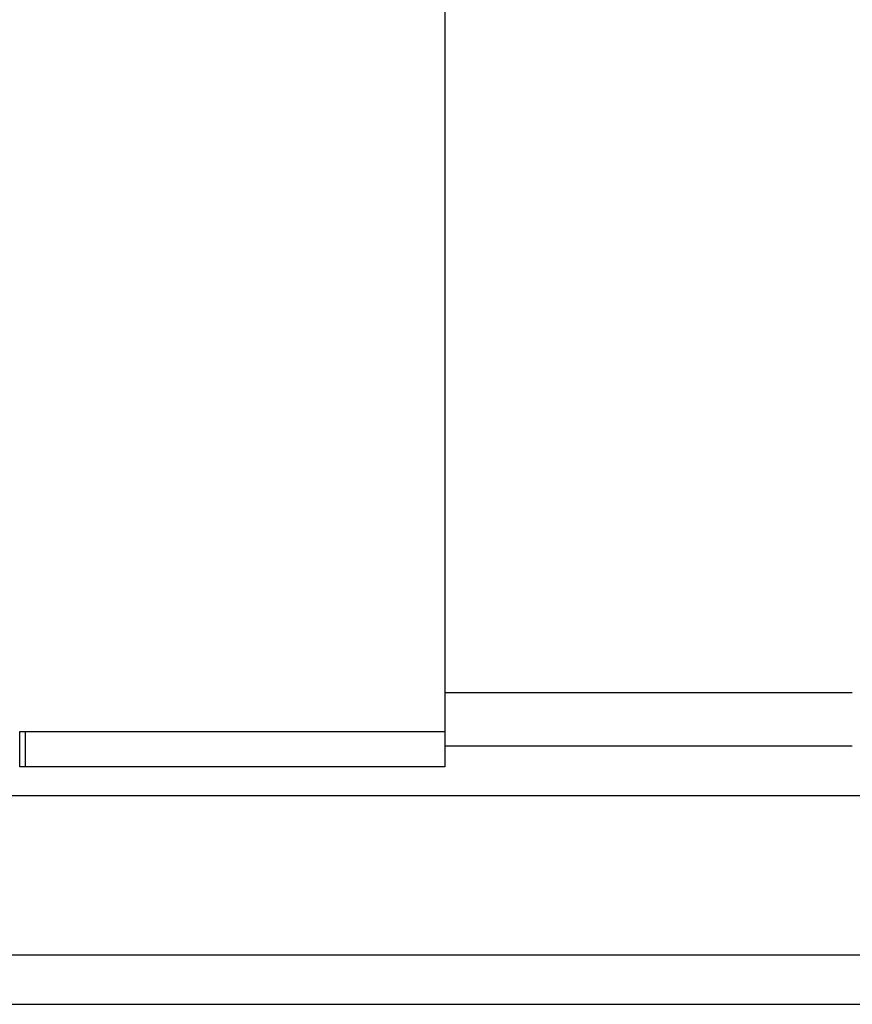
# Model space of a CAD drawing. Header units: millimetres. Extents: x 913 to 1154, y -131 to 46.
# Tile 103 of 105: x 1109 to 1121, y -17 to -3. Entities that reach past the tile are written whole.
import ezdxf

# ---------------------------------------------------------------- set-up
doc = ezdxf.new("R2010")
doc.units = ezdxf.units.MM
doc.header["$LTSCALE"] = 0.15
doc.layers.add('2', color=7, linetype='CONTINUOUS')
doc.layers.add('OUT', color=3, linetype='CONTINUOUS')

msp = doc.modelspace()

# ---------------------------------------------------------------- linework, layer by layer
at = {"layer": '2', "color": 0, "linetype": 'Continuous'}
for p, q in [((1109.491, -13.265), (1115.491, -13.265)), ((1115.491, -13.765), (1109.493, -13.765))]:
    msp.add_line(p, q, dxfattribs=at)
at = {"layer": 'OUT', "color": 0}
for p, q in [((1115.491, 6.478), (1115.491, -13.765)), ((1115.491, -12.715), (1121.241, -12.715)), ((1115.491, -13.465), (1121.241, -13.465)), ((1023.155, -14.166), (1153.741, -14.166)), ((1022.915, -16.416), (1153.741, -16.416)), ((1003.741, -17.116), (1153.741, -17.116))]:
    msp.add_line(p, q, dxfattribs=at)
at = {"layer": 'OUT', "color": 0, "linetype": 'Continuous'}
for p, q in [((1109.493, -13.765), (1109.491, -13.265)), ((1109.571, -13.765), (1109.571, -13.265))]:
    msp.add_line(p, q, dxfattribs=at)

doc.saveas('drawing.dxf')
